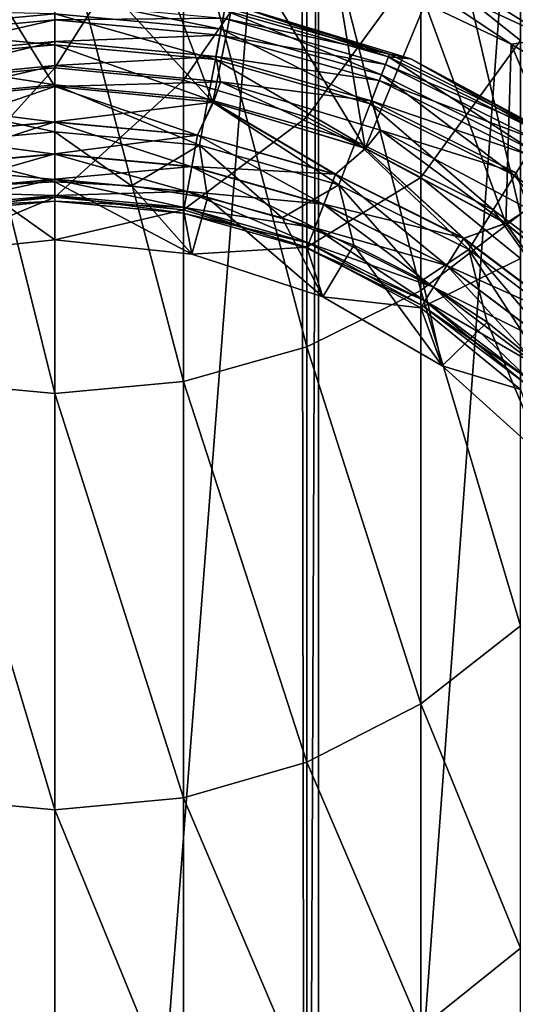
# Model space of a CAD drawing. Header units: metres. Extents: x -109 to 109, y -452 to 89.
# Tile 72 of 256: x -0.46 to 5.94, y -401.36 to -388.66. Entities that reach past the tile are written whole.
import ezdxf

# ---------------------------------------------------------------- set-up
doc = ezdxf.new("R2010")
doc.units = ezdxf.units.M
doc.layers.add('solid_K244270000C71_000_01', color=7, linetype='CONTINUOUS')
doc.layers.add('solid_k244270000c71_000_02', color=7, linetype='CONTINUOUS')

msp = doc.modelspace()

# ---------------------------------------------------------------- linework, layer by layer
at = {"layer": 'solid_K244270000C71_000_01'}
for points in [[(3.403244, -379.604218, 174.949997), (3.234765, -420.423187, 174.949997), (3.177036, -379.567749, 174.949997)], [(3.403244, -379.604218, 174.949997), (3.403244, -420.395782, 174.949997), (3.234765, -420.423187, 174.949997)], [(3.403244, -379.604218, 174.949997), (6.337332, -380.317291, 174.949997), (3.403244, -420.395782, 174.949997)], [(6.337332, -380.317291, 174.949997), (6.392927, -419.664703, 174.949997), (3.403244, -420.395782, 174.949997)], [(6.010407, -391.169525, 743.275635), (6.010407, -384.74411, 757.65863), (4.722347, -385.692078, 758.126404)], [(6.010407, -388.928711, 710.521667), (4.722347, -387.8992, 710.281799), (6.010407, -385.012604, 724.829224)], [(4.722347, -392.150482, 743.669556), (4.722347, -385.692078, 758.126404), (3.252809, -386.396484, 758.473999)], [(4.722347, -392.150482, 743.669556), (6.010407, -391.169525, 743.275635), (4.722347, -385.692078, 758.126404)], [(3.252809, -392.879364, 743.96228), (3.252809, -386.396484, 758.473999), (1.658268, -386.830261, 758.687988)], [(3.252809, -392.879364, 743.96228), (4.722347, -392.150482, 743.669556), (3.252809, -386.396484, 758.473999)], [(0, -389.279358, 695.578674), (0, -386.504059, 709.956726), (1.658268, -386.663116, 709.993774)], [(1.658268, -389.440796, 695.603455), (0, -389.279358, 695.578674), (1.658268, -386.663116, 709.993774)], [(1.658268, -389.440796, 695.603455), (1.658268, -386.663116, 709.993774), (3.252809, -387.134216, 710.103516)], [(1.658268, -393.328217, 744.142578), (3.252809, -392.879364, 743.96228), (1.658268, -386.830261, 758.687988)], [(3.252809, -389.918884, 695.676941), (1.658268, -389.440796, 695.603455), (3.252809, -387.134216, 710.103516)], [(3.252809, -389.918884, 695.676941), (3.252809, -387.134216, 710.103516), (4.722347, -387.8992, 710.281799)], [(2.038057, -389.722137, 360.5), (2.432331, -387.738922, 360.5), (1.219337, -387.559631, 360.5)], [(4.476373, -387.701263, 360.308838), (6.54402, -388.665436, 360.308838), (4.552078, -387.493256, 360.08728)], [(6.54402, -388.665436, 360.308838), (6.654693, -388.473724, 360.08728), (4.552078, -387.493256, 360.08728)], [(4.380942, -387.96347, 360.45105), (6.404509, -388.907074, 360.45105), (4.476373, -387.701263, 360.308838)], [(6.404509, -388.907074, 360.45105), (6.54402, -388.665436, 360.308838), (4.476373, -387.701263, 360.308838)], [(2.038057, -389.722137, 360.5), (4.005206, -390.317719, 360.5), (2.432331, -387.738922, 360.5)], [(4.005206, -390.317719, 360.5), (3.623451, -388.036713, 360.5), (2.432331, -387.738922, 360.5)], [(4.722347, -390.695282, 695.796204), (3.252809, -389.918884, 695.676941), (4.722347, -387.8992, 710.281799)], [(4.380942, -387.96347, 360.45105), (4.778746, -388.449524, 360.5), (5.888099, -388.973663, 360.5)], [(4.380942, -387.96347, 360.45105), (5.888099, -388.973663, 360.5), (6.404509, -388.907074, 360.45105)], [(4.722347, -390.695282, 695.796204), (4.722347, -387.8992, 710.281799), (6.010407, -388.928711, 710.521667)], [(4.005206, -390.317719, 360.5), (4.778746, -388.449524, 360.5), (3.623451, -388.036713, 360.5)], [(0, -388.335175, 400.647034), (0, -388.585266, 401.25058), (2.14339, -388.783875, 401.25058)], [(2.189342, -388.538055, 400.647034), (0, -388.335175, 400.647034), (2.14339, -388.783875, 401.25058)], [(0, -388.661957, 363.691162), (0, -388.440613, 363.91272), (2.169969, -388.641693, 363.91272)], [(4.005206, -390.317719, 360.5), (5.817764, -391.285522, 360.5), (4.778746, -388.449524, 360.5)], [(5.817764, -391.285522, 360.5), (5.888099, -388.973663, 360.5), (4.778746, -388.449524, 360.5)], [(0, -388.585266, 401.25058), (0, -388.983154, 401.768707), (2.070277, -389.174988, 401.768707)], [(2.14339, -388.783875, 401.25058), (0, -388.585266, 401.25058), (2.070277, -389.174988, 401.768707)], [(2.189342, -388.538055, 400.647034), (2.14339, -388.783875, 401.25058), (4.213789, -389.372955, 401.25058)], [(2.169969, -388.641693, 363.91272), (2.196054, -388.502136, 364.191895), (4.317325, -389.105713, 364.191895)], [(2.341084, -388.480591, 400), (2.189342, -388.538055, 400.647034), (4.304128, -389.139771, 400.647034)], [(4.304128, -389.139771, 400.647034), (2.189342, -388.538055, 400.647034), (4.213789, -389.372955, 401.25058)], [(4.317325, -389.105713, 364.191895), (2.196054, -388.502136, 364.191895), (2.341084, -388.480591, 364.5)], [(4.592201, -389.163452, 400), (2.341084, -388.480591, 400), (4.304128, -389.139771, 400.647034)], [(2.341084, -388.480591, 364.5), (2.341084, -388.480591, 400), (4.592201, -389.163452, 400)], [(4.592201, -389.163452, 364.5), (2.341084, -388.480591, 364.5), (4.592201, -389.163452, 400)], [(4.317325, -389.105713, 364.191895), (2.341084, -388.480591, 364.5), (4.592201, -389.163452, 364.5)], [(2.129297, -388.859283, 363.691162), (0, -388.661957, 363.691162), (2.169969, -388.641693, 363.91272)], [(0, -388.940979, 363.54895), (0, -388.661957, 363.691162), (2.129297, -388.859283, 363.691162)], [(2.129297, -388.859283, 363.691162), (2.169969, -388.641693, 363.91272), (4.266042, -389.238068, 363.91272)], [(4.266042, -389.238068, 363.91272), (2.169969, -388.641693, 363.91272), (4.317325, -389.105713, 364.191895)], [(2.14339, -388.783875, 401.25058), (2.070277, -389.174988, 401.768707), (4.070053, -389.743988, 401.768707)], [(4.213789, -389.372955, 401.25058), (2.14339, -388.783875, 401.25058), (4.070053, -389.743988, 401.768707)], [(2.078027, -389.133545, 363.54895), (0, -388.940979, 363.54895), (2.129297, -388.859283, 363.691162)], [(0, -389.25, 363.5), (0, -388.940979, 363.54895), (2.078027, -389.133545, 363.54895)], [(0, -388.983154, 401.768707), (0, -389.501709, 402.166046), (1.974995, -389.684723, 402.166046)], [(2.070277, -389.174988, 401.768707), (0, -388.983154, 401.768707), (1.974995, -389.684723, 402.166046)], [(2.078027, -389.133545, 363.54895), (2.129297, -388.859283, 363.691162), (4.186083, -389.444489, 363.691162)], [(4.186083, -389.444489, 363.691162), (2.129297, -388.859283, 363.691162), (4.266042, -389.238068, 363.91272)], [(6.010407, -391.740082, 695.956726), (4.722347, -390.695282, 695.796204), (6.010407, -388.928711, 710.521667)], [(5.817764, -391.285522, 360.5), (7.406676, -392.588562, 360.5), (5.888099, -388.973663, 360.5)], [(6.404509, -388.907074, 360.45105), (5.888099, -388.973663, 360.5), (6.940998, -389.604218, 360.5)], [(7.406676, -392.588562, 360.5), (6.940998, -389.604218, 360.5), (5.888099, -388.973663, 360.5)], [(4.266042, -389.238068, 363.91272), (4.317325, -389.105713, 364.191895), (6.291574, -390.088745, 364.191895)], [(6.291574, -390.088745, 364.191895), (4.317325, -389.105713, 364.191895), (4.592201, -389.163452, 364.5)], [(2.138582, -389.4599, 363.5), (0, -389.25, 363.5), (2.078027, -389.133545, 363.54895)], [(2.070277, -389.174988, 401.768707), (1.974995, -389.684723, 402.166046), (3.882734, -390.227509, 402.166046)], [(4.070053, -389.743988, 401.768707), (2.070277, -389.174988, 401.768707), (3.882734, -390.227509, 402.166046)], [(4.085288, -389.704651, 363.54895), (2.078027, -389.133545, 363.54895), (4.186083, -389.444489, 363.691162)], [(2.138582, -389.4599, 363.5), (2.078027, -389.133545, 363.54895), (4.085288, -389.704651, 363.54895)], [(4.304128, -389.139771, 400.647034), (4.213789, -389.372955, 401.25058), (6.140692, -390.332428, 401.25058)], [(6.272342, -390.119812, 400.647034), (4.304128, -389.139771, 400.647034), (6.140692, -390.332428, 401.25058)], [(4.592201, -389.163452, 400), (4.304128, -389.139771, 400.647034), (6.272342, -390.119812, 400.647034)], [(6.666843, -390.272369, 400), (4.592201, -389.163452, 400), (6.272342, -390.119812, 400.647034)], [(4.592201, -389.163452, 364.5), (4.592201, -389.163452, 400), (6.666843, -390.272369, 400)], [(6.666843, -390.272369, 364.5), (4.592201, -389.163452, 364.5), (6.666843, -390.272369, 400)], [(6.291574, -390.088745, 364.191895), (4.592201, -389.163452, 364.5), (6.666843, -390.272369, 364.5)], [(0, -389.522003, 363.5), (0, -389.25, 363.5), (2.138582, -389.4599, 363.5)], [(0, -390.947937, 681.030579), (0, -389.279358, 695.578674), (1.658268, -389.440796, 695.603455)], [(4.186083, -389.444489, 363.691162), (4.266042, -389.238068, 363.91272), (6.216841, -390.209473, 363.91272)], [(6.216841, -390.209473, 363.91272), (4.266042, -389.238068, 363.91272), (6.291574, -390.088745, 364.191895)], [(1.658268, -391.110779, 681.042969), (0, -390.947937, 681.030579), (1.658268, -389.440796, 695.603455)], [(2.044139, -389.723328, 363.5), (0, -389.522003, 363.5), (2.138582, -389.4599, 363.5)], [(1.658268, -391.110779, 681.042969), (1.658268, -389.440796, 695.603455), (3.252809, -389.918884, 695.676941)], [(4.009747, -390.31958, 363.5), (2.044139, -389.723328, 363.5), (2.138582, -389.4599, 363.5)], [(4.204102, -390.085083, 363.5), (2.138582, -389.4599, 363.5), (4.085288, -389.704651, 363.54895)], [(4.009747, -390.31958, 363.5), (2.138582, -389.4599, 363.5), (4.204102, -390.085083, 363.5)], [(4.213789, -389.372955, 401.25058), (4.070053, -389.743988, 401.768707), (5.931228, -390.670746, 401.768707)], [(4.085288, -389.704651, 363.54895), (4.186083, -389.444489, 363.691162), (6.100317, -390.397644, 363.691162)], [(6.100317, -390.397644, 363.691162), (4.186083, -389.444489, 363.691162), (6.216841, -390.209473, 363.91272)], [(6.140692, -390.332428, 401.25058), (4.213789, -389.372955, 401.25058), (5.931228, -390.670746, 401.768707)], [(0, -389.501709, 402.166046), (0, -390.105469, 402.415497), (1.86405, -390.278198, 402.415497)], [(1.974995, -389.684723, 402.166046), (0, -389.501709, 402.166046), (1.86405, -390.278198, 402.415497)], [(0, -389.976685, 363.422089), (0, -389.522003, 363.5), (2.044139, -389.723328, 363.5)], [(1.841779, -390.147369, 363.422089), (0, -389.976685, 363.422089), (2.044139, -389.723328, 363.5)], [(1.841127, -390.150848, 360.578796), (3.619557, -390.65686, 360.578796), (2.038057, -389.722137, 360.5)], [(3.620838, -390.653534, 363.422089), (1.841779, -390.147369, 363.422089), (2.044139, -389.723328, 363.5)], [(1.974995, -389.684723, 402.166046), (1.86405, -390.278198, 402.415497), (3.664623, -390.790527, 402.415497)], [(3.882734, -390.227509, 402.166046), (1.974995, -389.684723, 402.166046), (3.664623, -390.790527, 402.415497)], [(3.619557, -390.65686, 360.578796), (4.005206, -390.317719, 360.5), (2.038057, -389.722137, 360.5)], [(3.620838, -390.653534, 363.422089), (2.044139, -389.723328, 363.5), (4.009747, -390.31958, 363.5)], [(4.070053, -389.743988, 401.768707), (3.882734, -390.227509, 402.166046), (5.65825, -391.111603, 402.166046)], [(5.931228, -390.670746, 401.768707), (4.070053, -389.743988, 401.768707), (5.65825, -391.111603, 402.166046)], [(5.95343, -390.634888, 363.54895), (4.085288, -389.704651, 363.54895), (6.100317, -390.397644, 363.691162)], [(4.204102, -390.085083, 363.5), (4.085288, -389.704651, 363.54895), (5.95343, -390.634888, 363.54895)], [(3.252809, -391.593079, 681.079712), (1.658268, -391.110779, 681.042969), (3.252809, -389.918884, 695.676941)], [(3.252809, -391.593079, 681.079712), (3.252809, -389.918884, 695.676941), (4.722347, -390.695282, 695.796204)], [(0, -390.105469, 402.415497), (0, -390.75, 402.5), (0.987232, -390.801453, 402.5)], [(1.86405, -390.278198, 402.415497), (0, -390.105469, 402.415497), (0.987232, -390.801453, 402.5)], [(5.821269, -391.287872, 363.5), (4.009747, -390.31958, 363.5), (4.204102, -390.085083, 363.5)], [(6.10698, -391.100983, 363.5), (4.204102, -390.085083, 363.5), (5.95343, -390.634888, 363.54895)], [(5.821269, -391.287872, 363.5), (4.204102, -390.085083, 363.5), (6.10698, -391.100983, 363.5)], [(1.76589, -390.553314, 363.207489), (0, -390.389679, 363.207489), (1.841779, -390.147369, 363.422089)], [(1.765337, -390.556274, 360.794403), (3.470557, -391.041473, 360.794403), (1.841127, -390.150848, 360.578796)], [(1.76589, -390.553314, 363.207489), (1.841779, -390.147369, 363.422089), (3.620838, -390.653534, 363.422089)], [(3.470557, -391.041473, 360.794403), (3.619557, -390.65686, 360.578796), (1.841127, -390.150848, 360.578796)], [(3.882734, -390.227509, 402.166046), (3.664623, -390.790527, 402.415497), (5.340401, -391.624969, 402.415497)], [(5.65825, -391.111603, 402.166046), (3.882734, -390.227509, 402.166046), (5.340401, -391.624969, 402.415497)], [(1.86405, -390.278198, 402.415497), (0.987232, -390.801453, 402.5), (1.968867, -390.956268, 402.5)], [(1.86405, -390.278198, 402.415497), (1.968867, -390.956268, 402.5), (2.930606, -391.213318, 402.5)], [(3.664623, -390.790527, 402.415497), (1.86405, -390.278198, 402.415497), (2.930606, -391.213318, 402.5)], [(3.619557, -390.65686, 360.578796), (5.274728, -391.481018, 360.578796), (4.005206, -390.317719, 360.5)], [(5.276593, -391.477997, 363.422089), (3.620838, -390.653534, 363.422089), (4.009747, -390.31958, 363.5)], [(5.274728, -391.481018, 360.578796), (5.817764, -391.285522, 360.5), (4.005206, -390.317719, 360.5)], [(5.276593, -391.477997, 363.422089), (4.009747, -390.31958, 363.5), (5.821269, -391.287872, 363.5)], [(6.140692, -390.332428, 401.25058), (5.931228, -390.670746, 401.768707), (7.590422, -391.923706, 401.768707)], [(1.705338, -390.877258, 361.126068), (3.352604, -391.345947, 361.126068), (1.765337, -390.556274, 360.794403)], [(1.76589, -390.553314, 363.207489), (3.471644, -391.038666, 363.207489), (1.705739, -390.875092, 362.876648)], [(3.352604, -391.345947, 361.126068), (3.470557, -391.041473, 360.794403), (1.765337, -390.556274, 360.794403)], [(1.76589, -390.553314, 363.207489), (3.620838, -390.653534, 363.422089), (3.471644, -391.038666, 363.207489)], [(0, -390.75, 402.5), (0, -391.5, 402.5), (1.767126, -391.68573, 402.5)], [(0.987232, -390.801453, 402.5), (0, -390.75, 402.5), (1.767126, -391.68573, 402.5)], [(4.722347, -392.376312, 681.139282), (3.252809, -391.593079, 681.079712), (4.722347, -390.695282, 695.796204)], [(3.470557, -391.041473, 360.794403), (5.057592, -391.831696, 360.794403), (3.619557, -390.65686, 360.578796)], [(3.471644, -391.038666, 363.207489), (3.620838, -390.653534, 363.422089), (5.276593, -391.477997, 363.422089)], [(5.057592, -391.831696, 360.794403), (5.274728, -391.481018, 360.578796), (3.619557, -390.65686, 360.578796)], [(4.722347, -392.376312, 681.139282), (4.722347, -390.695282, 695.796204), (6.010407, -391.740082, 695.956726)], [(5.931228, -390.670746, 401.768707), (5.65825, -391.111603, 402.166046), (7.241082, -392.306915, 402.166046)], [(7.590422, -391.923706, 401.768707), (5.931228, -390.670746, 401.768707), (7.241082, -392.306915, 402.166046)], [(1.968867, -390.956268, 402.5), (0.987232, -390.801453, 402.5), (1.767126, -391.68573, 402.5)], [(1.666908, -391.082825, 361.54184), (3.277052, -391.540955, 361.54184), (1.705338, -390.877258, 361.126068)], [(1.705739, -390.875092, 362.876648), (3.353392, -391.343903, 362.876648), (1.667119, -391.081696, 362.461395)], [(3.277052, -391.540955, 361.54184), (3.352604, -391.345947, 361.126068), (1.705338, -390.877258, 361.126068)], [(3.471644, -391.038666, 363.207489), (3.353392, -391.343903, 362.876648), (1.705739, -390.875092, 362.876648)], [(3.664623, -390.790527, 402.415497), (2.930606, -391.213318, 402.5), (3.859385, -391.569275, 402.5)], [(3.664623, -390.790527, 402.415497), (3.859385, -391.569275, 402.5), (4.745809, -392.020355, 402.5)], [(5.340401, -391.624969, 402.415497), (3.664623, -390.790527, 402.415497), (4.745809, -392.020355, 402.5)], [(1.968867, -390.956268, 402.5), (1.767126, -391.68573, 402.5), (3.457331, -392.234894, 402.5)], [(2.930606, -391.213318, 402.5), (1.968867, -390.956268, 402.5), (3.457331, -392.234894, 402.5)], [(1.667119, -391.081696, 362.461395), (3.277466, -391.539886, 362.461395), (1.653746, -391.153229, 362.001709)], [(1.653746, -391.153229, 362.001709), (3.251175, -391.607758, 362.001709), (1.666908, -391.082825, 361.54184)], [(3.252809, -391.593079, 681.079712), (1.767249, -391.68576, 666.5), (1.658268, -391.110779, 681.042969)], [(3.251175, -391.607758, 362.001709), (3.277052, -391.540955, 361.54184), (1.666908, -391.082825, 361.54184)], [(3.353392, -391.343903, 362.876648), (3.277466, -391.539886, 362.461395), (1.667119, -391.081696, 362.461395)], [(3.352604, -391.345947, 361.126068), (4.8857, -392.109314, 361.126068), (3.470557, -391.041473, 360.794403)], [(3.471644, -391.038666, 363.207489), (5.059175, -391.829163, 363.207489), (3.353392, -391.343903, 362.876648)], [(4.8857, -392.109314, 361.126068), (5.057592, -391.831696, 360.794403), (3.470557, -391.041473, 360.794403)], [(3.471644, -391.038666, 363.207489), (5.276593, -391.477997, 363.422089), (5.059175, -391.829163, 363.207489)], [(5.65825, -391.111603, 402.166046), (5.340401, -391.624969, 402.415497), (6.834318, -392.753113, 402.415497)], [(7.241082, -392.306915, 402.166046), (5.65825, -391.111603, 402.166046), (6.834318, -392.753113, 402.415497)], [(7.409076, -392.590942, 363.5), (5.821269, -391.287872, 363.5), (6.10698, -391.100983, 363.5)], [(3.277466, -391.539886, 362.461395), (3.251175, -391.607758, 362.001709), (1.653746, -391.153229, 362.001709)], [(3.859385, -391.569275, 402.5), (2.930606, -391.213318, 402.5), (3.457331, -392.234894, 402.5)], [(6.010407, -396.477142, 728.443665), (6.010407, -391.169525, 743.275635), (4.722347, -392.150482, 743.669556)], [(3.277052, -391.540955, 361.54184), (4.775599, -392.28714, 361.54184), (3.352604, -391.345947, 361.126068)], [(3.353392, -391.343903, 362.876648), (4.886848, -392.107483, 362.876648), (3.277466, -391.539886, 362.461395)], [(4.775599, -392.28714, 361.54184), (4.8857, -392.109314, 361.126068), (3.352604, -391.345947, 361.126068)], [(5.059175, -391.829163, 363.207489), (4.886848, -392.107483, 362.876648), (3.353392, -391.343903, 362.876648)], [(5.274728, -391.481018, 360.578796), (6.750274, -392.595306, 360.578796), (5.817764, -391.285522, 360.5)], [(6.752661, -392.592682, 363.422089), (5.276593, -391.477997, 363.422089), (5.821269, -391.287872, 363.5)], [(6.750274, -392.595306, 360.578796), (7.406676, -392.588562, 360.5), (5.817764, -391.285522, 360.5)], [(6.752661, -392.592682, 363.422089), (5.821269, -391.287872, 363.5), (7.409076, -392.590942, 363.5)], [(5.057592, -391.831696, 360.794403), (6.472397, -392.900116, 360.794403), (5.274728, -391.481018, 360.578796)], [(5.059175, -391.829163, 363.207489), (5.276593, -391.477997, 363.422089), (6.752661, -392.592682, 363.422089)], [(6.472397, -392.900116, 360.794403), (6.750274, -392.595306, 360.578796), (5.274728, -391.481018, 360.578796)], [(3.252809, -391.593079, 681.079712), (3.457262, -392.234863, 666.5), (1.767249, -391.68576, 666.5)], [(3.277466, -391.539886, 362.461395), (4.776203, -392.286163, 362.461395), (3.251175, -391.607758, 362.001709)], [(3.251175, -391.607758, 362.001709), (4.73789, -392.348053, 362.001709), (3.277052, -391.540955, 361.54184)], [(4.776203, -392.286163, 362.461395), (4.73789, -392.348053, 362.001709), (3.251175, -391.607758, 362.001709)], [(4.722347, -392.376312, 681.139282), (3.457262, -392.234863, 666.5), (3.252809, -391.593079, 681.079712)], [(4.73789, -392.348053, 362.001709), (4.775599, -392.28714, 361.54184), (3.277052, -391.540955, 361.54184)], [(4.886848, -392.107483, 362.876648), (4.776203, -392.286163, 362.461395), (3.277466, -391.539886, 362.461395)], [(3.859385, -391.569275, 402.5), (3.457331, -392.234894, 402.5), (4.996166, -393.123352, 402.5)], [(4.745809, -392.020355, 402.5), (3.859385, -391.569275, 402.5), (4.996166, -393.123352, 402.5)], [(5.340401, -391.624969, 402.415497), (4.745809, -392.020355, 402.5), (5.580545, -392.561859, 402.5)], [(5.340401, -391.624969, 402.415497), (5.580545, -392.561859, 402.5), (6.353945, -393.187622, 402.5)], [(6.834318, -392.753113, 402.415497), (5.340401, -391.624969, 402.415497), (6.353945, -393.187622, 402.5)], [(3.457262, -392.234863, 666.5), (3.457331, -392.234894, 402.5), (1.767126, -391.68573, 402.5)], [(1.767249, -391.68576, 666.5), (3.457262, -392.234863, 666.5), (1.767126, -391.68573, 402.5)], [(6.010407, -393.430359, 681.219482), (4.722347, -392.376312, 681.139282), (6.010407, -391.740082, 695.956726)], [(4.8857, -392.109314, 361.126068), (6.252419, -393.141418, 361.126068), (5.057592, -391.831696, 360.794403)], [(5.059175, -391.829163, 363.207489), (6.474423, -392.897888, 363.207489), (4.886848, -392.107483, 362.876648)], [(6.252419, -393.141418, 361.126068), (6.472397, -392.900116, 360.794403), (5.057592, -391.831696, 360.794403)], [(5.059175, -391.829163, 363.207489), (6.752661, -392.592682, 363.422089), (6.474423, -392.897888, 363.207489)], [(5.580545, -392.561859, 402.5), (4.745809, -392.020355, 402.5), (4.996166, -393.123352, 402.5)], [(4.722347, -397.485321, 728.761536), (4.722347, -392.150482, 743.669556), (3.252809, -392.879364, 743.96228)], [(4.722347, -397.485321, 728.761536), (6.010407, -396.477142, 728.443665), (4.722347, -392.150482, 743.669556)], [(4.775599, -392.28714, 361.54184), (6.111519, -393.29599, 361.54184), (4.8857, -392.109314, 361.126068)], [(4.886848, -392.107483, 362.876648), (6.25389, -393.139801, 362.876648), (4.776203, -392.286163, 362.461395)], [(6.111519, -393.29599, 361.54184), (6.252419, -393.141418, 361.126068), (4.8857, -392.109314, 361.126068)], [(6.474423, -392.897888, 363.207489), (6.25389, -393.139801, 362.876648), (4.886848, -392.107483, 362.876648)], [(3.457262, -392.234863, 666.5), (4.996175, -393.123352, 666.5), (3.457331, -392.234894, 402.5)], [(4.722347, -392.376312, 681.139282), (4.996175, -393.123352, 666.5), (3.457262, -392.234863, 666.5)], [(4.996175, -393.123352, 666.5), (4.996166, -393.123352, 402.5), (3.457331, -392.234894, 402.5)], [(6.010407, -393.430359, 681.219482), (4.996175, -393.123352, 666.5), (4.722347, -392.376312, 681.139282)], [(4.776203, -392.286163, 362.461395), (6.112292, -393.295135, 362.461395), (4.73789, -392.348053, 362.001709)], [(4.73789, -392.348053, 362.001709), (6.063262, -393.348907, 362.001709), (4.775599, -392.28714, 361.54184)], [(6.112292, -393.295135, 362.461395), (6.063262, -393.348907, 362.001709), (4.73789, -392.348053, 362.001709)], [(6.063262, -393.348907, 362.001709), (6.111519, -393.29599, 361.54184), (4.775599, -392.28714, 361.54184)], [(6.25389, -393.139801, 362.876648), (6.112292, -393.295135, 362.461395), (4.776203, -392.286163, 362.461395)], [(5.580545, -392.561859, 402.5), (4.996166, -393.123352, 402.5), (6.316685, -394.312347, 402.5)], [(6.353945, -393.187622, 402.5), (5.580545, -392.561859, 402.5), (6.316685, -394.312347, 402.5)], [(3.252809, -398.234436, 728.997681), (3.252809, -392.879364, 743.96228), (1.658268, -393.328217, 744.142578)], [(3.252809, -398.234436, 728.997681), (4.722347, -397.485321, 728.761536), (3.252809, -392.879364, 743.96228)], [(6.316731, -394.312378, 666.5), (6.316685, -394.312347, 402.5), (4.996166, -393.123352, 402.5)], [(4.996175, -393.123352, 666.5), (6.316731, -394.312378, 666.5), (4.996166, -393.123352, 402.5)], [(6.010407, -393.430359, 681.219482), (6.316731, -394.312378, 666.5), (4.996175, -393.123352, 666.5)], [(1.658268, -398.69577, 729.143127), (3.252809, -398.234436, 728.997681), (1.658268, -393.328217, 744.142578)], [(6.010407, -400.635925, 713.249512), (6.010407, -396.477142, 728.443665), (4.722347, -397.485321, 728.761536)], [(4.722347, -401.665405, 713.489441), (4.722347, -397.485321, 728.761536), (3.252809, -398.234436, 728.997681)], [(4.722347, -401.665405, 713.489441), (6.010407, -400.635925, 713.249512), (4.722347, -397.485321, 728.761536)], [(3.252809, -402.43042, 713.667664), (3.252809, -398.234436, 728.997681), (1.658268, -398.69577, 729.143127)], [(3.252809, -402.43042, 713.667664), (4.722347, -401.665405, 713.489441), (3.252809, -398.234436, 728.997681)], [(1.658268, -402.901489, 713.777405), (3.252809, -402.43042, 713.667664), (1.658268, -398.69577, 729.143127)], [(6.010407, -403.621521, 697.782043), (6.010407, -400.635925, 713.249512), (4.722347, -401.665405, 713.489441)]]:
    msp.add_3dface(points, dxfattribs=at)
at = {"layer": 'solid_k244270000c71_000_02'}
for points in [[(-3.177036, -420.432251, 174.949997), (-3.234765, -379.576813, 174.949997), (0, -379.322235, 174.949997)], [(-3.177036, -420.432251, 174.949997), (0, -379.322235, 174.949997), (0, -420.677765, 174.949997)], [(0, -379.322235, 174.949997), (3.177036, -379.567749, 174.949997), (0, -420.677765, 174.949997)], [(3.177036, -379.567749, 174.949997), (3.234765, -420.423187, 174.949997), (0, -420.677765, 174.949997)], [(-1.658268, -389.440796, 695.603455), (0, -386.504059, 709.956726), (0, -389.279358, 695.578674)], [(-1.658268, -389.440796, 695.603455), (-1.658268, -386.663116, 709.993774), (0, -386.504059, 709.956726)], [(-1.658268, -386.830261, 758.687988), (0, -393.479767, 744.20343), (0, -386.976715, 758.760254)], [(-1.658268, -393.328217, 744.142578), (0, -393.479767, 744.20343), (-1.658268, -386.830261, 758.687988)], [(1.658268, -393.328217, 744.142578), (1.658268, -386.830261, 758.687988), (0, -386.976715, 758.760254)], [(0, -393.479767, 744.20343), (1.658268, -393.328217, 744.142578), (0, -386.976715, 758.760254)], [(-2.038057, -389.722137, 360.5), (0, -389.522003, 360.5), (-1.219337, -387.559631, 360.5)], [(0, -389.522003, 360.5), (0, -387.5, 360.5), (-1.219337, -387.559631, 360.5)], [(2.038057, -389.722137, 360.5), (1.219337, -387.559631, 360.5), (0, -387.5, 360.5)], [(0, -389.522003, 360.5), (2.038057, -389.722137, 360.5), (0, -387.5, 360.5)], [(-2.129297, -388.859283, 363.691162), (-2.169969, -388.641693, 363.91272), (0, -388.440613, 363.91272)], [(-2.129297, -388.859283, 363.691162), (0, -388.440613, 363.91272), (0, -388.661957, 363.691162)], [(-2.189342, -388.538055, 400.647034), (-2.14339, -388.783875, 401.25058), (0, -388.585266, 401.25058)], [(-2.14339, -388.783875, 401.25058), (0, -388.983154, 401.768707), (0, -388.585266, 401.25058)], [(-2.078027, -389.133545, 363.54895), (-2.129297, -388.859283, 363.691162), (0, -388.661957, 363.691162)], [(-2.078027, -389.133545, 363.54895), (0, -388.661957, 363.691162), (0, -388.940979, 363.54895)], [(-2.14339, -388.783875, 401.25058), (-2.070277, -389.174988, 401.768707), (0, -388.983154, 401.768707)], [(-2.138582, -389.4599, 363.5), (0, -388.940979, 363.54895), (0, -389.25, 363.5)], [(-2.078027, -389.133545, 363.54895), (0, -388.940979, 363.54895), (-2.138582, -389.4599, 363.5)], [(-2.070277, -389.174988, 401.768707), (0, -389.501709, 402.166046), (0, -388.983154, 401.768707)], [(-2.070277, -389.174988, 401.768707), (-1.974995, -389.684723, 402.166046), (0, -389.501709, 402.166046)], [(-2.044139, -389.723328, 363.5), (-2.138582, -389.4599, 363.5), (0, -389.25, 363.5)], [(0, -389.522003, 363.5), (-2.044139, -389.723328, 363.5), (0, -389.25, 363.5)], [(-1.658268, -391.110779, 681.042969), (0, -389.279358, 695.578674), (0, -390.947937, 681.030579)], [(-1.658268, -391.110779, 681.042969), (-1.658268, -389.440796, 695.603455), (0, -389.279358, 695.578674)], [(-1.841779, -390.147369, 363.422089), (-2.044139, -389.723328, 363.5), (0, -389.522003, 363.5)], [(0, -389.980225, 360.578796), (0, -389.522003, 360.5), (-2.038057, -389.722137, 360.5)], [(-1.974995, -389.684723, 402.166046), (0, -390.105469, 402.415497), (0, -389.501709, 402.166046)], [(0, -389.976685, 363.422089), (-1.841779, -390.147369, 363.422089), (0, -389.522003, 363.5)], [(1.841127, -390.150848, 360.578796), (2.038057, -389.722137, 360.5), (0, -389.522003, 360.5)], [(1.841127, -390.150848, 360.578796), (0, -389.522003, 360.5), (0, -389.980225, 360.578796)], [(-1.841127, -390.150848, 360.578796), (0, -389.980225, 360.578796), (-2.038057, -389.722137, 360.5)], [(-1.974995, -389.684723, 402.166046), (-1.86405, -390.278198, 402.415497), (0, -390.105469, 402.415497)], [(-1.76589, -390.553314, 363.207489), (-1.841779, -390.147369, 363.422089), (0, -389.976685, 363.422089)], [(0, -390.3927, 360.794403), (0, -389.980225, 360.578796), (-1.841127, -390.150848, 360.578796)], [(-1.76589, -390.553314, 363.207489), (0, -389.976685, 363.422089), (0, -390.389679, 363.207489)], [(1.841779, -390.147369, 363.422089), (0, -390.389679, 363.207489), (0, -389.976685, 363.422089)], [(1.765337, -390.556274, 360.794403), (0, -389.980225, 360.578796), (0, -390.3927, 360.794403)], [(1.765337, -390.556274, 360.794403), (1.841127, -390.150848, 360.578796), (0, -389.980225, 360.578796)], [(-1.86405, -390.278198, 402.415497), (0, -390.75, 402.5), (0, -390.105469, 402.415497)], [(-1.765337, -390.556274, 360.794403), (0, -390.3927, 360.794403), (-1.841127, -390.150848, 360.578796)], [(-1.86405, -390.278198, 402.415497), (-0.987232, -390.801453, 402.5), (0, -390.75, 402.5)], [(-1.76589, -390.553314, 363.207489), (0, -390.389679, 363.207489), (-1.705739, -390.875092, 362.876648)], [(0, -390.719208, 361.126068), (0, -390.3927, 360.794403), (-1.765337, -390.556274, 360.794403)], [(0, -390.389679, 363.207489), (0, -390.717041, 362.876648), (-1.705739, -390.875092, 362.876648)], [(1.76589, -390.553314, 363.207489), (0, -390.717041, 362.876648), (0, -390.389679, 363.207489)], [(1.705338, -390.877258, 361.126068), (0, -390.3927, 360.794403), (0, -390.719208, 361.126068)], [(1.705338, -390.877258, 361.126068), (1.765337, -390.556274, 360.794403), (0, -390.3927, 360.794403)], [(-1.705338, -390.877258, 361.126068), (0, -390.719208, 361.126068), (-1.765337, -390.556274, 360.794403)], [(1.76589, -390.553314, 363.207489), (1.705739, -390.875092, 362.876648), (0, -390.717041, 362.876648)], [(-1.705739, -390.875092, 362.876648), (0, -390.717041, 362.876648), (-1.667119, -391.081696, 362.461395)], [(0, -390.928375, 361.54184), (0, -390.719208, 361.126068), (-1.705338, -390.877258, 361.126068)], [(0, -390.717041, 362.876648), (0, -390.927216, 362.461395), (-1.667119, -391.081696, 362.461395)], [(0, -390.75, 402.5), (-0.987232, -390.801453, 402.5), (0, -391.5, 402.5)], [(1.705739, -390.875092, 362.876648), (0, -390.927216, 362.461395), (0, -390.717041, 362.876648)], [(1.666908, -391.082825, 361.54184), (0, -390.719208, 361.126068), (0, -390.928375, 361.54184)], [(1.666908, -391.082825, 361.54184), (1.705338, -390.877258, 361.126068), (0, -390.719208, 361.126068)], [(-0.987232, -390.801453, 402.5), (-1.767126, -391.68573, 402.5), (0, -391.5, 402.5)], [(-1.666908, -391.082825, 361.54184), (0, -390.928375, 361.54184), (-1.705338, -390.877258, 361.126068)], [(1.705739, -390.875092, 362.876648), (1.667119, -391.081696, 362.461395), (0, -390.927216, 362.461395)], [(0, -390.947937, 681.030579), (0, -391.5, 666.5), (-1.767249, -391.68576, 666.5)], [(-1.658268, -391.110779, 681.042969), (0, -390.947937, 681.030579), (-1.767249, -391.68576, 666.5)], [(-1.667119, -391.081696, 362.461395), (0, -390.927216, 362.461395), (-1.653746, -391.153229, 362.001709)], [(0, -391, 362.001709), (0, -390.928375, 361.54184), (-1.666908, -391.082825, 361.54184)], [(-1.653746, -391.153229, 362.001709), (0, -391, 362.001709), (-1.666908, -391.082825, 361.54184)], [(0, -390.927216, 362.461395), (0, -391, 362.001709), (-1.653746, -391.153229, 362.001709)], [(1.667119, -391.081696, 362.461395), (0, -391, 362.001709), (0, -390.927216, 362.461395)], [(1.653746, -391.153229, 362.001709), (0, -390.928375, 361.54184), (0, -391, 362.001709)], [(1.653746, -391.153229, 362.001709), (1.666908, -391.082825, 361.54184), (0, -390.928375, 361.54184)], [(1.658268, -391.110779, 681.042969), (0, -391.5, 666.5), (0, -390.947937, 681.030579)], [(1.667119, -391.081696, 362.461395), (1.653746, -391.153229, 362.001709), (0, -391, 362.001709)], [(1.658268, -391.110779, 681.042969), (1.767249, -391.68576, 666.5), (0, -391.5, 666.5)], [(-1.767249, -391.68576, 666.5), (0, -391.5, 666.5), (-1.767126, -391.68573, 402.5)], [(-1.767126, -391.68573, 402.5), (0, -391.5, 666.5), (0, -391.5, 402.5)], [(1.767249, -391.68576, 666.5), (1.767126, -391.68573, 402.5), (0, -391.5, 402.5)], [(0, -391.5, 666.5), (1.767249, -391.68576, 666.5), (0, -391.5, 402.5)], [(-1.658268, -393.328217, 744.142578), (0, -398.851532, 729.192261), (0, -393.479767, 744.20343)], [(-1.658268, -398.69577, 729.143127), (0, -398.851532, 729.192261), (-1.658268, -393.328217, 744.142578)], [(1.658268, -398.69577, 729.143127), (1.658268, -393.328217, 744.142578), (0, -393.479767, 744.20343)], [(0, -398.851532, 729.192261), (1.658268, -398.69577, 729.143127), (0, -393.479767, 744.20343)], [(-1.658268, -398.69577, 729.143127), (0, -403.060547, 713.814514), (0, -398.851532, 729.192261)], [(-1.658268, -402.901489, 713.777405), (0, -403.060547, 713.814514), (-1.658268, -398.69577, 729.143127)], [(1.658268, -402.901489, 713.777405), (1.658268, -398.69577, 729.143127), (0, -398.851532, 729.192261)], [(0, -403.060547, 713.814514), (1.658268, -402.901489, 713.777405), (0, -398.851532, 729.192261)]]:
    msp.add_3dface(points, dxfattribs=at)

doc.saveas('drawing.dxf')
